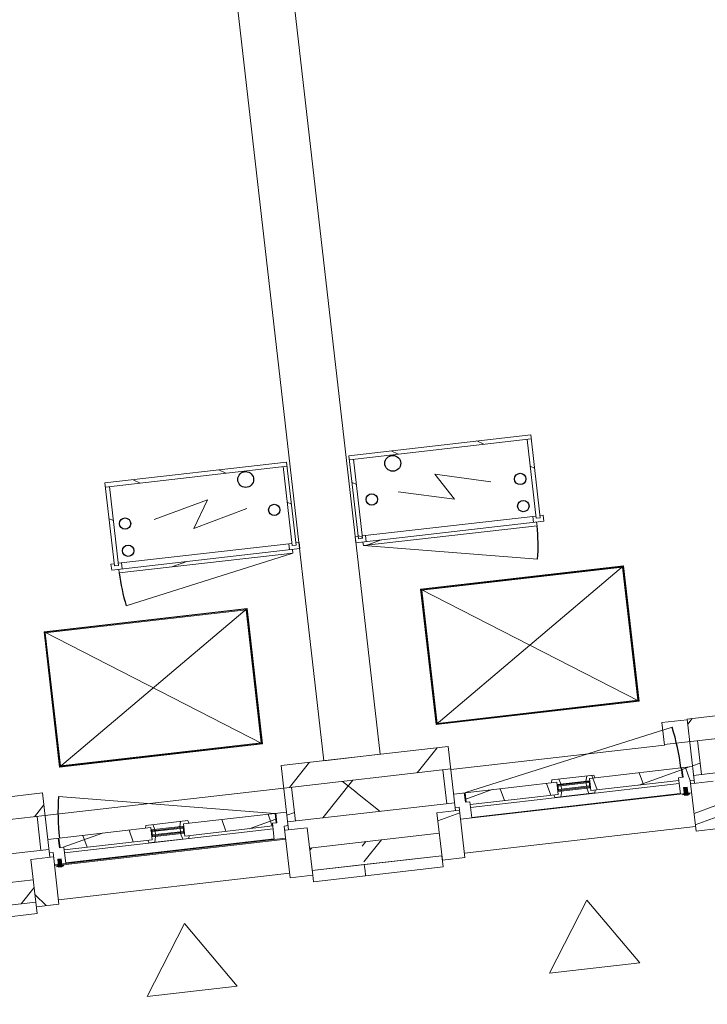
# Model space of a CAD drawing. Header units: metres. Extents: x 136266 to 136452, y 453403 to 453560.
# Tile 124 of 133: x 136316.59 to 136319.62, y 453533.08 to 453537.42. Entities that reach past the tile are written whole.
import ezdxf

# ---------------------------------------------------------------- set-up
doc = ezdxf.new("R2010")
doc.units = ezdxf.units.M
for name, color, linetype, lineweight in [('A-DETL-BEBOUWING', 253, 'Continuous', 9), ('A-DETL-GENF', 92, 'Continuous', 5), ('A-FLOR', 192, 'Continuous', 5)]:
    doc.layers.add(name, color=color, linetype=linetype, lineweight=lineweight)
pattern_1 = [(76.77799999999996, (1020.113961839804, 631.9547653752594), (-389.3964602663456, 91.48987229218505), [])]
pattern_2 = [(45.00000000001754, (-3.875007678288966e-06, -2.34788894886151e-05), (-141.4213562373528, 141.4213562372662), []), (135.0000000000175, (-3.875007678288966e-06, -2.34788894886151e-05), (-141.4213562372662, -141.4213562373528), [])]
pattern_3 = [(45.00000000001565, (-3.87834370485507e-06, -2.347670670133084e-05), (-141.4213562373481, 141.4213562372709), [])]
pattern_4 = [(45.00000000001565, (0.0001333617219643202, 6.154438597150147e-05), (-141.4213562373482, 141.4213562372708), []), (135.0000000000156, (0.0001333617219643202, 6.154438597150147e-05), (-141.4213562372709, -141.4213562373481), [])]
pattern_5 = [(44.9999999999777, (0.0001333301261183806, 6.152954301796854e-05), (-141.4213562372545, 141.4213562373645), [])]
pattern_6 = [(0, (0, 0), (0, 200), [])]

# ---------------------------------------------------------------- blocks, each defined once
blk = doc.blocks.new('859-DO-0010 29-09-2022')
at = {"layer": 'A-DETL-BEBOUWING'}
h = blk.add_hatch(dxfattribs=at)
h.set_pattern_fill('FP_1376', color=256, angle=45.00000000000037, style=0, pattern_type=2)
h.set_pattern_definition([(76.77800000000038, (27608.74668354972, 84711.67098622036), (-412.9549461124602, 97.02500956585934), []), (166.7780000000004, (27608.74668354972, 84711.67098622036), (-97.02500956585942, -412.9549461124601), [])])
h.paths.add_polyline_path([(25313.49045368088, 83289.77181758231), (25646.51514535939, 83496.07888620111), (25567.52073216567, 83623.59313122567), (25234.49604048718, 83417.28606260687)])
h.paths.add_polyline_path([(26606.27236291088, 84090.6435028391), (27225.99159372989, 84474.55635096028), (27146.21398121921, 84601.58540807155), (26527.27794971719, 84218.15774786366)])
h.paths.add_polyline_path([(28087.13779512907, 85008.03195472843), (28756.16253402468, 85422.48930928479), (28676.38492151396, 85549.51836639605), (28008.14338193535, 85135.546199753), (28063.16941164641, 85046.72216332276)])
h.paths.add_polyline_path([(29617.30873542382, 85955.96491305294), (29904.00327456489, 86133.57069255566), (29825.0088613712, 86261.08493758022), (29538.31432223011, 86083.47915807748), (29593.34035194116, 85994.65512164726)])
h = blk.add_hatch(dxfattribs=at)
h.set_pattern_fill('FP_1375', color=256, angle=45.00000000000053, style=0, pattern_type=2)
h.set_pattern_definition([(76.77800000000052, (27727.23798108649, 84520.40001612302), (-389.3964602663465, 91.4898722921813), []), (76.77800000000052, (28747.35265003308, 85152.35548860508), (-389.3964602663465, 91.4898722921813), [])])
h.paths.add_polyline_path([(25431.9820734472, 83098.50045007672), (25724.20220671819, 83279.52930647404), (25671.539264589, 83364.53880315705), (25379.31913131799, 83183.50994675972), (25405.65060238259, 83141.00519841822)])
h.paths.add_polyline_path([(26765.56854108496, 83924.6503475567), (26865.2846806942, 83986.4239786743), (26855.27895041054, 84002.57541383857), (27033.79889344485, 84113.16759230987), (27044.33148187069, 84097.34254303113), (27254.37314701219, 84227.46226479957), (27201.71020488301, 84312.47176148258), (26712.90559895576, 84009.65984423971), (26739.23707002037, 83967.15509589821)])
h.paths.add_polyline_path([(28295.73948137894, 84872.58330588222), (28784.54408730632, 85175.39522312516), (28731.88114517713, 85260.40471980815), (28243.07653924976, 84957.59280256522), (28269.40801031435, 84915.08805422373)])
h.paths.add_polyline_path([(29825.91042167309, 85820.51626420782), (30022.4948943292, 85942.29932505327), (29969.8319522, 86027.30882173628), (29773.24747954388, 85905.52576089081), (29807.75435362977, 85849.82412555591)])
h = blk.add_hatch(dxfattribs=at)
h.set_pattern_fill('FP_739', color=256, style=0, pattern_type=2)
h.set_pattern_definition(pattern_6)
h.paths.add_polyline_path([(24612.33407848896, 84683.4025092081), (25297.51062175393, 85107.86582276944), (25288.03129217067, 85123.16753217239), (24602.85474890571, 84698.70421861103)])
h = blk.add_hatch(dxfattribs=at)
h.set_pattern_fill('FP_739', color=256, style=0, pattern_type=2)
h.set_pattern_definition(pattern_6)
h.paths.add_polyline_path([(25466.52920980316, 84800.85325479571), (25481.8309192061, 84810.33258437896), (25297.51062175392, 85107.86582276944), (25282.20891235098, 85098.38649318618)])
h = blk.add_hatch(dxfattribs=at)
h.set_pattern_fill('FP_2214', color=256, scale=0.9999999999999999, angle=31.77800000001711, style=0, pattern_type=2)
h.set_pattern_definition([(45.00000000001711, (-0.0003555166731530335, -0.0002264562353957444), (-141.4213562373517, 141.4213562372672), [])])
h.paths.add_polyline_path([(24829.33485624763, 84367.29546649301), (25483.90798070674, 84772.80012088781), (25475.48190996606, 84786.40164035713), (24820.90878550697, 84380.8969859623), (24829.17890377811, 84367.54720785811)])
h = blk.add_hatch(dxfattribs=at)
h.set_pattern_fill('FP_1408', color=256, style=0, pattern_type=2)
h.set_pattern_definition(pattern_6)
h.paths.add_polyline_path([(24796.65437594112, 84385.86927081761), (24811.95608534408, 84395.34860040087), (24627.63578789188, 84692.88183879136), (24612.33407848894, 84683.4025092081), (24725.44252001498, 84500.82076774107)])
h = blk.add_hatch(dxfattribs=at)
h.set_pattern_fill('FP_841', color=256, angle=44.99999999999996, style=0, pattern_type=2)
h.set_pattern_definition(pattern_1)
h.paths.add_polyline_path([(26497.52462590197, 84199.72571808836), (27165.69926981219, 84613.65644325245), (27113.03632770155, 84698.6659399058), (26444.86168377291, 84284.73521477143)])
h = blk.add_hatch(dxfattribs=at)
h.set_pattern_fill('FP_1394', color=256, style=0, pattern_type=2)
h.set_pattern_definition(pattern_6)
h.paths.add_polyline_path([(23691.11317369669, 84116.27758383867), (24376.28971696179, 84540.74089739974), (24366.81038737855, 84556.04260680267), (23681.63384411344, 84131.57929324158)])
h = blk.add_hatch(dxfattribs=at)
h.set_pattern_fill('FP_739', color=256, style=0, pattern_type=2)
h.set_pattern_definition(pattern_6)
h.paths.add_polyline_path([(24545.30830501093, 84233.72832942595), (24560.61001441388, 84243.20765900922), (24376.28971696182, 84540.74089739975), (24360.98800755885, 84531.2615678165), (24379.84592526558, 84500.82076774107)])
h = blk.add_hatch(dxfattribs=at)
h.set_pattern_fill('FP_2206', color=256, angle=-148.222, style=0, pattern_type=2)
h.set_pattern_definition([(45.00000000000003, (-9.401199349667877e-05, 0.0004769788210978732), (-141.4213562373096, 141.4213562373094), [])])
h.paths.add_polyline_path([(24542.35967563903, 84211.90390308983), (24581.46404411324, 84236.12885646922), (24567.24504973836, 84259.08142057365), (24555.34372020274, 84251.70860867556), (24560.61001441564, 84243.20765900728), (24545.3083050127, 84233.72832942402), (24540.04201079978, 84242.22927909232), (24528.14068126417, 84234.85646719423)])
h = blk.add_hatch(dxfattribs=at)
h.set_pattern_fill('FP_2207', color=256, angle=-148.222, style=0, pattern_type=2)
h.set_pattern_definition([(45.00000000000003, (-0.0002857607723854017, -0.0001980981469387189), (-141.4213562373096, 141.4213562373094), [])])
h.paths.add_polyline_path([(23908.11395145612, 83800.17054112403), (24562.68707591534, 84205.67519551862), (24554.26100517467, 84219.27671498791), (23899.68788071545, 83813.7720605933)])
h = blk.add_hatch(dxfattribs=at)
h.set_pattern_fill('FP_1385', color=256, angle=-148.2220000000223, style=0, pattern_type=2)
h.set_pattern_definition(pattern_5)
h.paths.add_polyline_path([(26576.51903907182, 84072.21147309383), (26606.27236291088, 84090.64350283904), (26527.27794971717, 84218.15774786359), (26497.52462587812, 84199.7257181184)])
h = blk.add_hatch(dxfattribs=at)
h.set_pattern_fill('FP_1811', color=256, style=0, pattern_type=2)
h.set_pattern_definition(pattern_6)
h.paths.add_polyline_path([(23875.43347114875, 83818.74434544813), (23890.7351805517, 83828.22367503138), (23706.41488309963, 84125.75691342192), (23691.11317369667, 84116.27758383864)])
h = blk.add_hatch(dxfattribs=at)
h.set_pattern_fill('FP_1383', color=256, angle=-148.2219999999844, style=0, pattern_type=2)
h.set_pattern_definition([(45.00000000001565, (0.0001333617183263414, 6.154438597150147e-05), (-141.4213562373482, 141.4213562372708), []), (135.0000000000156, (0.0001333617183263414, 6.154438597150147e-05), (-141.4213562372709, -141.4213562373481), [])])
h.paths.add_polyline_path([(26559.05988286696, 83973.17017938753), (26601.56463120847, 83999.50165045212), (26573.12664245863, 84045.40677866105), (26587.57825689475, 84054.35947882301), (26555.98049161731, 84105.36517683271), (26516.02602817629, 84080.61359403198), (26538.14446387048, 84044.90960542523), (26521.14256453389, 84034.3770169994)])
h = blk.add_hatch(dxfattribs=at)
h.set_pattern_fill('FP_1378', color=256, angle=-58.22199999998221, style=0, pattern_type=2)
h.set_pattern_definition([(45.00000000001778, (0.0001333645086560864, 6.154329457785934e-05), (-282.8427124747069, 282.8427124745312), []), (45.00000000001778, (1200.000006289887, 0.0003422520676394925), (-282.8427124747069, 282.8427124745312), [])])
h.paths.add_polyline_path([(26691.09163282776, 83854.98550609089), (26776.10112951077, 83907.64844822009), (26665.50895103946, 84086.16839125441), (26580.49945435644, 84033.50544912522)])
h = blk.add_hatch(dxfattribs=at)
h.set_pattern_fill('FP_1384', color=256, angle=-148.2219999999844, style=0, pattern_type=2)
h.set_pattern_definition(pattern_4)
h.paths.add_polyline_path([(25741.12427327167, 83537.04366270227), (26072.66131033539, 83742.42913700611), (26044.22332158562, 83788.33426521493), (25698.23467008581, 83573.99609074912), (25720.35310578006, 83538.29210214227), (25734.80472021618, 83547.24480230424)])
h.paths.add_polyline_path([(26195.92508052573, 83818.79040309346), (26527.46211758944, 84024.1758773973), (26521.14256453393, 84034.37701699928), (26535.59417897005, 84043.32971716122), (26513.47574327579, 84079.03370576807), (26167.48709177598, 83864.69553130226)])
for points in [[(26577.73782840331, 83975.3303564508), (26591.31275641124, 83983.73995391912), (26572.88072666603, 84013.49327775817), (26559.30579865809, 84005.08368028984)], [(26570.19397964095, 83974.18599876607), (26595.69682864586, 83989.98488140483), (26593.06368153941, 83994.23535623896), (26567.56083253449, 83978.43647360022)], [(26056.25293606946, 83774.61244407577), (26174.41613645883, 83847.81393363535), (26172.30961877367, 83851.21431350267), (26054.14641838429, 83778.01282394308)], [(26066.258895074, 83758.460639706), (26184.42209546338, 83831.66212926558), (26182.31557777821, 83835.0625091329), (26064.15237738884, 83761.8610195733)], [(24639.50539413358, 82907.5317449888), (24521.3421937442, 82834.33025542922), (24523.44871142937, 82830.92987556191), (24641.61191181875, 82904.13136512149)], [(24649.51135313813, 82891.37994061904), (24531.34815274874, 82818.17845105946), (24533.45467043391, 82814.77807119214), (24651.61787082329, 82887.97956075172)], [(24200.29212846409, 82543.68695118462), (24218.72415820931, 82513.93362734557), (24232.29908621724, 82522.3432248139), (24213.86705647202, 82552.09654865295)], [(24208.54716234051, 82517.03974449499), (24211.18030944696, 82512.78926966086), (24236.68315845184, 82528.5881522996), (24234.05001134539, 82532.83862713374)]]:
    blk.add_hatch(color=256, dxfattribs=at).paths.add_polyline_path(points)
h = blk.add_hatch(dxfattribs=at)
h.set_pattern_fill('FP_1384', color=256, angle=-148.2219999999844, style=0, pattern_type=2)
h.set_pattern_definition(pattern_4)
h.paths.add_polyline_path([(26065.56244613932, 83723.91535753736), (26087.7379213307, 83737.65294936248), (26080.26674229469, 83762.43307173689), (26065.81512785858, 83753.48037157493), (26072.66131033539, 83742.42913700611), (26056.50950596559, 83732.42317800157)])
h.paths.add_polyline_path([(26024.26328234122, 83775.96912446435), (26044.22332158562, 83788.33426521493), (26049.48961579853, 83779.83331554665), (26063.94123023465, 83788.7860157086), (26047.34417324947, 83804.38368655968), (26020.67711640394, 83787.86358320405)])
h.paths.add_polyline_path([(26193.48757564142, 83803.16431153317), (26215.66305083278, 83816.90190335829), (26212.07688489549, 83828.79636209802), (26195.92508052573, 83818.79040309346), (26189.07889804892, 83829.84163766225), (26174.62728361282, 83820.88893750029)])
h.paths.add_polyline_path([(26158.30177155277, 83847.241881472), (26172.75338598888, 83856.19458163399), (26167.48709177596, 83864.69553130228), (26187.44713102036, 83877.06067205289), (26178.39419084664, 83885.56849251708), (26151.72713400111, 83869.04838916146)])
h = blk.add_hatch(color=256, dxfattribs=at)
h.paths.add_polyline_path([(26054.14641838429, 83778.01282394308), (26066.04774791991, 83785.38563584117), (26063.94123023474, 83788.78601570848), (26052.03990069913, 83781.4132038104)])
h.paths.add_polyline_path([(26068.36541275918, 83755.06025983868), (26080.26674229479, 83762.43307173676), (26078.16022460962, 83765.83345160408), (26066.258895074, 83758.460639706)])
h.paths.add_polyline_path([(26158.30177155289, 83847.24188147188), (26160.40828923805, 83843.84150160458), (26172.30961877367, 83851.21431350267), (26170.2031010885, 83854.61469336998)])
h.paths.add_polyline_path([(26174.62728361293, 83820.88893750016), (26186.52861314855, 83828.26174939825), (26184.42209546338, 83831.66212926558), (26172.52076592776, 83824.2893173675)])
h = blk.add_hatch(dxfattribs=at)
h.set_pattern_fill('FP_841', color=256, angle=44.99999999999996, style=0, pattern_type=2)
h.set_pattern_definition(pattern_1)
h.paths.add_polyline_path([(25234.496040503, 83417.28606257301), (25597.27405602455, 83642.02516093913), (25544.61111389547, 83727.03465762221), (25181.83309837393, 83502.29555925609)])
h = blk.add_hatch(dxfattribs=at)
h.set_pattern_fill('FP_1385', color=256, angle=-148.2220000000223, style=0, pattern_type=2)
h.set_pattern_definition(pattern_5)
h.paths.add_polyline_path([(25646.51514535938, 83496.07888620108), (25676.26846919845, 83514.51091594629), (25597.27405600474, 83642.02516097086), (25567.52073216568, 83623.59313122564), (25581.21648341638, 83601.4851958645)])
h = blk.add_hatch(dxfattribs=at)
h.set_pattern_fill('FP_841', color=256, angle=44.99999999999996, style=0, pattern_type=2)
h.set_pattern_definition(pattern_1)
h.paths.add_polyline_path([(24967.35354831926, 83251.79267480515), (25234.49604046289, 83417.28606263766), (25181.83309833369, 83502.29555932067), (24914.69060619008, 83336.80217148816)])
h = blk.add_hatch(dxfattribs=at)
h.set_pattern_fill('FP_1377', color=256, angle=-58.22199999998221, style=0, pattern_type=2)
h.set_pattern_definition([(45.00000000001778, (0.0001333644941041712, 6.154329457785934e-05), (-282.8427124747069, 282.8427124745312), []), (45.00000000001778, (1200.000006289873, 0.0003422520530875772), (-282.8427124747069, 282.8427124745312), [])])
h.paths.add_polyline_path([(25734.734795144, 83262.52740713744), (25819.744291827, 83315.19034926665), (25709.15211335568, 83493.71029230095), (25624.14261667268, 83441.04735017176)])
h = blk.add_hatch(dxfattribs=at)
h.set_pattern_fill('FP_1236', color=256, angle=45.00000000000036, style=0, pattern_type=2)
h.set_pattern_definition([(76.77800000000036, (23018.23420882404, 81867.8720671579), (-412.9549461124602, 97.02500956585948), []), (166.7780000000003, (23018.23420882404, 81867.8720671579), (-97.02500956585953, -412.9549461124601), [])])
h.paths.add_polyline_path([(20722.97763277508, 80445.97294263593), (21105.30769528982, 80682.82443267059), (21025.53008277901, 80809.85348978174), (20643.98321958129, 80573.48718766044), (20718.12218628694, 80453.8106942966)])
h.paths.add_polyline_path([(21966.45389668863, 81216.3000364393), (22635.47863558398, 81630.7573909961), (22555.70102307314, 81757.78644810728), (21887.45948349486, 81343.8142814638), (21946.06622578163, 81249.21019246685)])
h.paths.add_polyline_path([(23496.62483698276, 82164.2329947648), (24116.34406780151, 82548.14584288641), (24037.34965460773, 82675.66008791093), (23417.63042378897, 82291.74723978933), (23472.65645350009, 82202.92320335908)])
h.paths.add_polyline_path([(25076.1012853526, 83142.71045952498), (25313.49045365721, 83289.7718176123), (25234.49604046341, 83417.2860626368), (24997.10687215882, 83270.22470454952), (25070.45957682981, 83151.81740992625)])
h = blk.add_hatch(dxfattribs=at)
h.set_pattern_fill('FP_1241', color=256, angle=31.77800000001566, style=0, pattern_type=2)
h.set_pattern_definition(pattern_3)
h.paths.add_polyline_path([(25046.34796151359, 83124.27842977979), (25076.10128535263, 83142.71045952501), (24997.10687215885, 83270.22470454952), (24967.3535483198, 83251.79267480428), (25029.28770619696, 83151.81740992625)])
h = blk.add_hatch(dxfattribs=at)
h.set_pattern_fill('FP_1235', color=256, angle=45.00000000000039, style=0, pattern_type=2)
h.set_pattern_definition([(76.77800000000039, (23136.725506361, 81676.60109706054), (-389.3964602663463, 91.48987229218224), []), (76.77800000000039, (24156.83946820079, 82308.5558624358), (-389.3964602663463, 91.48987229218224), [])])
h.paths.add_polyline_path([(20841.46925256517, 80254.70157510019), (21133.68924859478, 80435.73034647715), (21081.02630646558, 80520.73984316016), (20788.80631043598, 80339.7110717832), (20815.13778150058, 80297.2063234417)])
h.paths.add_polyline_path([(22175.05558296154, 81080.85138755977), (22663.86018888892, 81383.6633048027), (22611.19724675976, 81468.67280148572), (22122.39264083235, 81165.86088424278), (22148.72411189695, 81123.35613590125)])
h.paths.add_polyline_path([(23705.22652325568, 82028.78434588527), (23915.79504653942, 82159.23045353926), (23905.78931625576, 82175.38188870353), (24084.30925929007, 82285.97406717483), (24094.8418477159, 82270.14901789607), (24194.03112918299, 82331.59626312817), (24141.36818705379, 82416.60575981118), (23652.56358112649, 82113.79384256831), (23678.89505219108, 82071.2890942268)])
h.paths.add_polyline_path([(25235.39746354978, 82976.71730421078), (25431.98207344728, 83098.50045007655), (25379.31913131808, 83183.50994675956), (25182.73452142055, 83061.72680089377), (25209.06599248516, 83019.22205255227)])
h = blk.add_hatch(dxfattribs=at)
h.set_pattern_fill('FP_1240', color=256, angle=31.77800000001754, style=0, pattern_type=2)
h.set_pattern_definition(pattern_2)
h.paths.add_polyline_path([(24208.32004863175, 82593.36109418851), (24539.85708569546, 82798.74656849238), (24511.41909694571, 82844.65169670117), (24165.43044544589, 82630.31352223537), (24187.54888114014, 82594.6095336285), (24202.00049557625, 82603.56223379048)])
h.paths.add_polyline_path([(24663.12085588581, 82875.10783457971), (24994.65789294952, 83080.49330888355), (24988.33833989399, 83090.69444848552), (25002.78995433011, 83099.64714864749), (24980.67151863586, 83135.35113725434), (24634.68286713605, 82921.01296278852)])
h = blk.add_hatch(dxfattribs=at)
h.set_pattern_fill('FP_960', color=256, angle=-58.22199999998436, style=0, pattern_type=2)
h.set_pattern_definition([(341.4100000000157, (-94996.75375955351, 198936.4190164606), (127.5175550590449, 379.1296257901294), []), (341.4100000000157, (-94463.00346581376, 197861.6586339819), (127.5175550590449, 379.1296257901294), [])])
h.paths.add_polyline_path([(25050.32837682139, 83085.57240577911), (25160.9205552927, 82907.05246274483), (25245.93005197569, 82959.715404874), (25135.33787350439, 83138.2353479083)])
h = blk.add_hatch(dxfattribs=at)
h.set_pattern_fill('FP_1240', color=256, angle=31.77800000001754, style=0, pattern_type=2)
h.set_pattern_definition(pattern_2)
h.paths.add_polyline_path([(24532.75822149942, 82780.2327890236), (24554.93369669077, 82793.97038084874), (24547.46251765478, 82818.75050322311), (24533.01090321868, 82809.79780306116), (24539.85708569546, 82798.74656849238), (24523.70528132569, 82788.74060948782)])
h.paths.add_polyline_path([(24491.4590577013, 82832.28655595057), (24511.4190969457, 82844.65169670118), (24516.68539115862, 82836.1507470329), (24531.13700559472, 82845.10344719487), (24514.53994860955, 82860.7011180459), (24487.87289176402, 82844.1810146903)])
h.paths.add_polyline_path([(24660.6833510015, 82859.48174301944), (24682.85882619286, 82873.21933484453), (24679.27266025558, 82885.11379358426), (24663.12085588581, 82875.10783457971), (24656.27467340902, 82886.1590691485), (24641.82305897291, 82877.20636898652)])
h.paths.add_polyline_path([(24625.49754691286, 82903.55931295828), (24639.94916134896, 82912.51201312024), (24634.68286713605, 82921.01296278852), (24654.64290638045, 82933.37810353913), (24645.58996620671, 82941.88592400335), (24618.92290936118, 82925.36582064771)])
h = blk.add_hatch(color=256, dxfattribs=at)
h.paths.add_polyline_path([(24637.39887644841, 82910.9321248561), (24625.49754691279, 82903.55931295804), (24627.60406459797, 82900.15893309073), (24639.50539413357, 82907.5317449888)])
h.paths.add_polyline_path([(24651.61787082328, 82887.97956075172), (24639.71654128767, 82880.60674885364), (24641.82305897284, 82877.20636898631), (24653.72438850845, 82884.5791808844)])
h.paths.add_polyline_path([(24531.13700559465, 82845.10344719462), (24519.23567605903, 82837.73063529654), (24521.3421937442, 82834.33025542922), (24533.24352327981, 82841.70306732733)])
h.paths.add_polyline_path([(24545.35599996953, 82822.15088309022), (24533.45467043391, 82814.77807119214), (24535.56118811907, 82811.37769132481), (24547.46251765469, 82818.7505032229)])
h = blk.add_hatch(dxfattribs=at)
h.set_pattern_fill('FP_841', color=256, angle=44.99999999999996, style=0, pattern_type=2)
h.set_pattern_definition(pattern_1)
h.paths.add_polyline_path([(23398.92833451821, 82280.16139252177), (24067.10297844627, 82694.092117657), (24014.44003631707, 82779.10161434), (23346.26539238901, 82365.17088920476), (23387.62256477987, 82298.41137545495)])
h = blk.add_hatch(dxfattribs=at)
h.set_pattern_fill('FP_1241', color=256, angle=31.77800000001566, style=0, pattern_type=2)
h.set_pattern_definition(pattern_3)
h.paths.add_polyline_path([(24116.34406780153, 82548.14584288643), (24146.09739164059, 82566.57787263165), (24067.10297844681, 82694.09211765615), (24037.34965460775, 82675.66008791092), (24108.40073427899, 82560.96811899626)])
h = blk.add_hatch(dxfattribs=at)
h.set_pattern_fill('FP_961', color=256, angle=-58.22199999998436, style=0, pattern_type=2)
h.set_pattern_definition([(341.4100000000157, (-115271.5187184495, 186376.3073186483), (127.5175550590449, 379.1296257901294), []), (341.4100000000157, (-114737.7684247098, 185301.5469361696), (127.5175550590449, 379.1296257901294), [])])
h.paths.add_polyline_path([(24093.97153913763, 82493.11430682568), (24204.56371760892, 82314.59436379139), (24289.57321429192, 82367.25730592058), (24178.98103582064, 82545.77724895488), (24128.76156817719, 82514.66654931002)])
for centre, radius in [((25329.23116562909, 84927.53887776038), 25.00000000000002), ((25392.42669618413, 84825.52748174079), 25.00000000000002), ((24791.90053555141, 84750.53027915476), 35.00000000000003), ((24776.06792884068, 84567.21203520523), 25.00000000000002), ((24236.22046649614, 84409.8560049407), 35.00000000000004), ((24407.40875248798, 84342.3962336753), 25.00000000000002), ((23838.44663306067, 84007.57224012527), 25.00000000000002), ((23901.64216361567, 83905.56084410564), 25.00000000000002)]:
    blk.add_circle(centre, radius)
for centre, radius, start, end in [((24829.3348562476, 84367.29546649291), 770, 20.7780000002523, 31.77800000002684), ((25699.93486001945, 83575.04934959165), 954.9999999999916, 31.77800000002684, 42.77800000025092), ((24562.68707591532, 84205.6751955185), 770.0000000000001, 211.7780000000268, 222.7780000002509), ((24978.97132870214, 83134.29787841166), 954.9999999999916, 200.7780000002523, 211.7780000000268)]:
    blk.add_arc(centre, radius, start, end)
for p, q in [((25288.09496472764, 83568.12424417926), (20377.256909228, 91495.28999890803)), ((20164.73316752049, 91363.63264358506), (25075.57122302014, 83436.46688885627)), ((25288.03129217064, 85123.1675321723), (24602.85474890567, 84698.70421861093)), ((24612.33407848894, 84683.402509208), (25297.51062175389, 85107.86582276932)), ((25282.20891235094, 85098.3864931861), (25466.52920980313, 84800.8532547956)), ((25481.83091920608, 84810.33258437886), (25288.03129217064, 85123.1675321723)), ((25488.46595452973, 84826.20634594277), (25476.56462499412, 84818.8335340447)), ((25502.68494890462, 84803.25378183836), (25488.46595452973, 84826.20634594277)), ((24793.70574656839, 84364.04484448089), (25502.68494890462, 84803.25378183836)), ((25461.26291559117, 84809.35420446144), (24806.68979113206, 84403.84955006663)), ((25449.36158605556, 84801.98139256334), (25463.58058043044, 84779.02882845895)), ((25466.52920980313, 84800.8532547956), (25481.83091920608, 84810.33258437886)), ((25483.90798070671, 84772.80012088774), (25475.48190996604, 84786.40164035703)), ((24829.33485624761, 84367.29546649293), (25483.90798070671, 84772.80012088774)), ((25139.54122336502, 84301.18693691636), (25904.62669351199, 84775.15341607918)), ((25903.97976242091, 84772.39996730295), (25142.29467214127, 84300.5400058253)), ((25903.0093657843, 84768.26979413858), (25146.42484530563, 84299.56960918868)), ((25904.62669351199, 84775.15341607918), (25455.51887614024, 83791.12995681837)), ((26213.72072434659, 84266.7137637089), (25903.0093657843, 84768.26979413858)), ((26217.85089751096, 84265.74336707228), (25903.97976242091, 84772.39996730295)), ((25904.62669351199, 84775.15341607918), (26220.6043462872, 84265.0964359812)), ((24602.85474890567, 84698.70421861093), (24796.65437594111, 84385.86927081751)), ((24811.95608534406, 84395.34860040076), (24627.63578789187, 84692.88183879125)), ((27113.03632770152, 84698.66593990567), (26444.86168377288, 84284.73521477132)), ((24829.3348562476, 84367.29546649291), (25549.25556449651, 84640.45141798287)), ((27146.99718053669, 84602.07059593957), (26401.8591259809, 84140.46143728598)), ((24366.81038737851, 84556.04260680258), (23681.6338441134, 84131.57929324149)), ((23691.11317369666, 84116.27758383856), (24376.28971696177, 84540.74089739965)), ((24360.98800755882, 84531.26156781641), (24545.3083050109, 84233.72832942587)), ((24560.61001441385, 84243.20765900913), (24366.81038737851, 84556.04260680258)), ((26576.51903907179, 84072.21147309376), (27225.99159372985, 84474.55635096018)), ((24791.38808172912, 84394.37022048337), (24779.48675219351, 84386.99740858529)), ((24811.95608534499, 84395.34860039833), (24796.65437594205, 84385.86927081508)), ((24832.81011504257, 84388.2697978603), (24818.59112066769, 84411.22236196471)), ((24779.48675219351, 84386.99740858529), (24793.70574656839, 84364.04484448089)), ((24820.90878550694, 84380.89698596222), (24829.33485624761, 84367.29546649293)), ((25455.51887614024, 83791.12995681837), (25139.54122336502, 84301.18693691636)), ((26220.6043462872, 84265.09643598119), (25139.54122336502, 84301.18693691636)), ((24567.24504973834, 84259.08142057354), (24555.34372020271, 84251.70860867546)), ((24581.46404411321, 84236.12885646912), (24567.24504973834, 84259.08142057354)), ((25142.29467214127, 84300.5400058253), (25456.16580723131, 83793.88340559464)), ((25146.42484530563, 84299.56960918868), (25457.13620386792, 83798.01357875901)), ((25455.51887614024, 83791.12995681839), (26220.6043462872, 84265.0964359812)), ((25456.16580723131, 83793.88340559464), (26217.85089751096, 84265.74336707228)), ((25457.13620386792, 83798.01357875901), (26213.72072434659, 84266.7137637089)), ((26444.86168377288, 84284.73521477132), (26594.95106879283, 84042.45814928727)), ((23872.48484177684, 83796.91991911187), (24581.46404411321, 84236.12885646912)), ((24540.04201079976, 84242.22927909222), (23885.46888634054, 83836.72462469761)), ((24528.14068126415, 84234.85646719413), (24542.35967563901, 84211.90390308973)), ((24560.61001441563, 84243.20765900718), (24545.30830501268, 84233.72832942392)), ((24562.68707591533, 84205.67519551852), (24554.26100517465, 84219.2767149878)), ((25699.93486001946, 83575.04934959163), (26400.8959757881, 84223.64669323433)), ((26606.27236291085, 84090.64350283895), (26527.27794971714, 84218.15774786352)), ((23908.1139514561, 83800.17054112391), (24562.68707591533, 84205.67519551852)), ((24562.68707591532, 84205.67519551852), (23997.51423911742, 83682.72236347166)), ((23681.6338441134, 84131.57929324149), (23875.43347114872, 83818.74434544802)), ((23890.73518055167, 83828.22367503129), (23706.4148830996, 84125.75691342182)), ((26555.98049161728, 84105.3651768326), (26167.48709177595, 83864.69553130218)), ((26665.50895103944, 84086.16839125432), (26580.49945435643, 84033.50544912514)), ((26535.59417897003, 84043.32971716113), (26513.47574327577, 84079.03370576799)), ((26516.02602817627, 84080.61359403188), (26538.14446387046, 84044.90960542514)), ((26538.14446387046, 84044.90960542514), (26521.14256453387, 84034.37701699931)), ((26573.12664245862, 84045.40677866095), (26587.57825689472, 84054.35947882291)), ((26573.12664245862, 84045.40677866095), (26691.09163282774, 83854.98550609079)), ((25730.21729020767, 83459.70649362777), (26601.56463120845, 83999.50165045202)), ((26534.50052362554, 84012.81435199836), (25748.16267930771, 83525.68213730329)), ((26195.92508052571, 83818.79040309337), (26527.46211758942, 84024.17587739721)), ((26521.14256453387, 84034.37701699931), (26559.05988286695, 83973.17017938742)), ((26559.29250292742, 84005.07544365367), (26577.72453267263, 83975.32211981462)), ((26572.88072666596, 84013.4932777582), (26559.30579865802, 84005.08368028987)), ((26559.30579865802, 84005.08368028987), (26577.73782840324, 83975.33035645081)), ((26591.31275641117, 83983.73995391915), (26572.88072666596, 84013.4932777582)), ((26591.32605214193, 83983.7481905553), (26572.89402239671, 84013.50151439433)), ((25771.45087328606, 83488.08990320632), (26557.78871760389, 83975.22211790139)), ((26567.56083253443, 83978.43647360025), (26570.19397964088, 83974.1859987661)), ((26570.19397964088, 83974.1859987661), (26595.69682864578, 83989.98488140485)), ((26577.73782840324, 83975.33035645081), (26591.31275641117, 83983.73995391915)), ((26595.69682864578, 83989.98488140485), (26593.06368153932, 83994.235356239)), ((23718.65120196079, 83424.51958630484), (24483.73667210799, 83898.48606546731)), ((24483.08974101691, 83895.73261669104), (23721.40465073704, 83423.87265521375)), ((24482.11934438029, 83891.60244352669), (23725.53482390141, 83422.90225857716)), ((24034.62885473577, 82914.46260620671), (24483.73667210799, 83898.4860654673)), ((24792.83070294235, 83390.04641309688), (24482.11934438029, 83891.60244352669)), ((24796.96087610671, 83389.07601646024), (24483.08974101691, 83895.73261669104)), ((24799.71432488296, 83388.42908536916), (24483.73667210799, 83898.4860654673)), ((26680.52921667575, 83871.96892730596), (25809.2117034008, 83332.19224860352)), ((26178.39419084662, 83885.56849251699), (26020.67711640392, 83787.86358320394)), ((26151.72713400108, 83869.04838916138), (26158.30177155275, 83847.24188147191)), ((26187.44713102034, 83877.0606720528), (26178.39419084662, 83885.56849251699)), ((26691.09163282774, 83854.98550609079), (26776.10112951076, 83907.64844822)), ((23870.1671769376, 83827.24529511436), (23858.26584740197, 83819.87248321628)), ((23890.73518055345, 83828.22367502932), (23875.4334711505, 83818.74434544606)), ((23911.58921025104, 83821.14487249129), (23897.37021587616, 83844.09743659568)), ((26049.48961579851, 83779.83331554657), (26172.75338598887, 83856.19458163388)), ((26172.30961877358, 83851.21431350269), (26054.14641838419, 83778.01282394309)), ((26056.25293606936, 83774.61244407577), (26174.41613645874, 83847.81393363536)), ((26182.31557777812, 83835.06250913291), (26064.15237738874, 83761.86101957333)), ((26189.07889804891, 83829.84163766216), (26065.81512785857, 83753.48037157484)), ((26066.2588950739, 83758.46063970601), (26184.42209546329, 83831.66212926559)), ((26158.30177155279, 83847.24188147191), (26160.40828923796, 83843.84150160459)), ((26162.51480692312, 83840.44112173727), (26170.41424824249, 83827.68969723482)), ((26167.48709177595, 83864.69553130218), (26195.92508052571, 83818.79040309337)), ((26186.52861314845, 83828.26174939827), (26170.2031010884, 83854.61469337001)), ((26189.07889804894, 83829.84163766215), (26170.2031010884, 83854.61469337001)), ((26172.52076592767, 83824.28931736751), (26174.62728361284, 83820.88893750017)), ((26172.75338598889, 83856.19458163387), (26186.52861314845, 83828.26174939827)), ((26215.66305083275, 83816.9019033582), (26212.07688489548, 83828.79636209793)), ((23858.26584740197, 83819.87248321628), (23872.48484177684, 83796.91991911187)), ((23899.68788071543, 83813.77206059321), (23908.1139514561, 83800.17054112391)), ((26044.2233215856, 83788.33426521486), (25655.72992174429, 83547.66461968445)), ((26020.67711640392, 83787.86358320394), (26024.2632823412, 83775.96912446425)), ((26072.66131033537, 83742.42913700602), (26044.2233215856, 83788.33426521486)), ((26063.94123023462, 83788.78601570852), (26047.34417324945, 83804.38368655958)), ((26068.36541275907, 83755.06025983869), (26052.03990069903, 83781.41320381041)), ((26052.03990069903, 83781.41320381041), (26065.81512785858, 83753.48037157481)), ((26066.04774791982, 83785.38563584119), (26063.94123023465, 83788.78601570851)), ((26065.56244613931, 83723.91535753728), (26215.66305083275, 83816.9019033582)), ((26076.05370692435, 83769.23383147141), (26068.15426560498, 83781.98525597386)), ((26174.6272836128, 83820.8889375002), (26193.48757564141, 83803.16431153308)), ((25741.12427327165, 83537.04366270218), (26072.66131033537, 83742.42913700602)), ((26068.36541275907, 83755.06025983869), (26049.48961579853, 83779.83331554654)), ((26080.2667422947, 83762.43307173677), (26078.16022460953, 83765.83345160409)), ((26087.73792133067, 83737.6529493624), (26080.26674229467, 83762.4330717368)), ((25544.61111389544, 83727.0346576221), (24914.69060619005, 83336.80217148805)), ((25544.61111389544, 83727.0346576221), (25694.7004989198, 83484.75759213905)), ((26056.50950596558, 83732.42317800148), (26065.56244613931, 83723.91535753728)), ((24967.35354831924, 83251.79267480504), (25597.27405600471, 83642.02516097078)), ((25646.51514535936, 83496.07888620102), (25567.52073216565, 83623.59313122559)), ((25075.57122302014, 83436.46688885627), (25288.09496472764, 83568.12424417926)), ((25717.80282087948, 83536.71221387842), (25695.6843851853, 83572.41620248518)), ((25698.23467008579, 83573.99609074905), (25720.35310578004, 83538.2921021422)), ((25734.80472021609, 83547.24480230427), (25717.80282087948, 83536.71221387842)), ((25772.72203854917, 83486.0379646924), (25734.80472021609, 83547.24480230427)), ((25046.34796151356, 83124.27842977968), (25676.26846919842, 83514.51091594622)), ((25709.15211335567, 83493.71029230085), (25624.14261667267, 83441.04735017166)), ((25687.32768702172, 83496.65892167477), (25701.77930145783, 83505.61162183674)), ((25819.74429182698, 83315.19034926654), (25701.77930145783, 83505.61162183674)), ((25624.14261667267, 83441.04735017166), (25734.73479514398, 83262.52740713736)), ((24034.62885473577, 82914.46260620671), (23718.65120196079, 83424.51958630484)), ((23718.65120196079, 83424.51958630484), (24799.71432488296, 83388.42908536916)), ((23721.40465073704, 83423.87265521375), (24035.27578582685, 82917.21605498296)), ((23725.53482390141, 83422.90225857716), (24036.24618246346, 82921.34622814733)), ((24036.24618246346, 82921.34622814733), (24792.83070294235, 83390.04641309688)), ((24799.71432488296, 83388.42908536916), (24034.62885473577, 82914.46260620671)), ((24035.27578582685, 82917.21605498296), (24796.96087610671, 83389.07601646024)), ((25671.53926458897, 83364.53880315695), (25182.73452142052, 83061.72680089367)), ((25064.77999125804, 83094.52510594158), (24914.69060619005, 83336.80217148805)), ((25734.73479514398, 83262.52740713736), (25819.74429182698, 83315.19034926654)), ((24997.10687215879, 83270.22470454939), (25076.10128535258, 83142.71045952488)), ((25235.39746354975, 82976.71730421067), (25724.20220671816, 83279.52930647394)), ((25724.18715059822, 83279.45869281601), (25432.00951049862, 83098.45616071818)), ((25724.18715059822, 83279.45869281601), (25750.49141335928, 83236.99786462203)), ((25458.31986409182, 83055.98550059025), (25750.49750419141, 83236.98803268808)), ((24978.97132870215, 83134.29787841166), (24086.08265808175, 82795.51354896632)), ((25023.17626697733, 83161.68260831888), (24634.68286713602, 82921.01296278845)), ((25002.78995433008, 83099.6471486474), (24980.67151863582, 83135.35113725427)), ((24983.22180353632, 83136.93102551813), (25005.34023923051, 83101.2270369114)), ((25135.33787350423, 83138.23534790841), (25050.32837682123, 83085.57240577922)), ((25245.93005197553, 82959.71540487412), (25135.33787350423, 83138.23534790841)), ((25005.34023923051, 83101.2270369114), (24988.33833989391, 83090.69444848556)), ((24988.33833989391, 83090.69444848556), (25026.255658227, 83029.4876108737)), ((24994.65789294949, 83080.49330888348), (24988.33833989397, 83090.69444848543)), ((25040.32241781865, 83101.72421014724), (25054.77403225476, 83110.6769103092)), ((25040.32241781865, 83101.72421014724), (25160.92055529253, 82907.05246274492)), ((25432.00928175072, 83098.45652992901), (25235.42467185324, 82976.67338406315)), ((25446.77897677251, 83074.61501467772), (25432.00951049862, 83098.45616071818)), ((24197.41306556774, 82516.02392511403), (25068.7604065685, 83055.81908193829)), ((24200.07604039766, 82511.79192840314), (25071.39355367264, 83051.56860710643)), ((25001.69629898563, 83069.13178348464), (24215.35845466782, 82581.99956878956)), ((24663.12085588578, 82875.10783457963), (24994.65789294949, 83080.49330888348)), ((25261.69266951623, 82934.17648465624), (25458.31963534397, 83055.98586980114)), ((25449.88942787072, 83069.59406689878), (25446.77920549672, 83074.61464546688)), ((25452.73302087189, 83065.00388640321), (25449.88964912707, 83069.5937097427)), ((25449.88966239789, 83069.59368828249), (25452.73300512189, 83065.00391178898)), ((25455.12946391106, 83061.13550365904), (25452.73323386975, 83065.00354257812)), ((25456.9268183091, 83058.23418089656), (25455.12966619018, 83061.13517713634)), ((25455.12970713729, 83061.13511100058), (25457.81505050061, 83056.80038000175)), ((25457.81527924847, 83056.8000107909), (25456.92700363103, 83058.23388174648)), ((24238.64664864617, 82544.40733469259), (25024.98449296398, 83031.53954938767)), ((25160.92055529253, 82907.05246274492), (25245.93005197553, 82959.71540487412)), ((25261.68657868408, 82934.18631659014), (25245.88769604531, 82959.68916559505)), ((25150.38796686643, 82924.05436208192), (24279.0704535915, 82384.27768337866)), ((24645.58996620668, 82941.88592400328), (24487.87289176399, 82844.18101469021)), ((24618.92290936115, 82925.36582064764), (24625.49754691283, 82903.55931295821)), ((24634.68286713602, 82921.01296278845), (24663.12085588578, 82875.10783457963)), ((24654.64290638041, 82933.37810353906), (24645.58996620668, 82941.88592400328)), ((24516.68539115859, 82836.15074703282), (24639.94916134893, 82912.51201312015)), ((24639.50539413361, 82907.53174498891), (24521.34219374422, 82834.33025542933)), ((24523.4487114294, 82830.92987556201), (24641.61191181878, 82904.1313651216)), ((24649.51135313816, 82891.37994061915), (24531.34815274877, 82818.17845105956)), ((24532.75822149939, 82780.23278902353), (24682.85882619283, 82873.21933484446)), ((24656.27467340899, 82886.15906914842), (24533.01090321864, 82809.79780306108)), ((24533.45467043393, 82814.77807119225), (24651.61787082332, 82887.97956075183)), ((24625.49754691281, 82903.55931295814), (24627.60406459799, 82900.15893309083)), ((24629.71058228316, 82896.75855322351), (24637.61002360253, 82884.00712872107)), ((24653.72438850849, 82884.57918088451), (24637.39887644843, 82910.93212485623)), ((24637.39887644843, 82910.93212485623), (24656.27467340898, 82886.15906914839)), ((24639.71654128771, 82880.60674885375), (24641.82305897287, 82877.20636898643)), ((24653.72438850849, 82884.57918088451), (24639.94916134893, 82912.51201312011)), ((24641.82305897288, 82877.20636898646), (24660.68335100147, 82859.48174301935)), ((24682.85882619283, 82873.21933484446), (24679.27266025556, 82885.11379358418)), ((24511.41909694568, 82844.6516967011), (24122.92569710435, 82603.98205117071)), ((24487.87289176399, 82844.18101469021), (24491.45905770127, 82832.28655595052)), ((24539.85708569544, 82798.74656849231), (24511.41909694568, 82844.6516967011)), ((24531.13700559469, 82845.10344719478), (24514.53994860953, 82860.70111804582)), ((24516.68539115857, 82836.15074703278), (24535.56118811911, 82811.37769132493)), ((24535.56118811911, 82811.37769132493), (24519.23567605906, 82837.73063529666)), ((24533.01090321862, 82809.79780306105), (24519.23567605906, 82837.73063529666)), ((24533.24352327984, 82841.70306732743), (24531.13700559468, 82845.10344719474)), ((24543.2494822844, 82825.55126295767), (24535.35004096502, 82838.3026874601)), ((24208.32004863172, 82593.36109418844), (24539.85708569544, 82798.74656849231)), ((24523.70528132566, 82788.74060948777), (24532.75822149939, 82780.23278902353)), ((24547.46251765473, 82818.750503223), (24545.35599996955, 82822.15088309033)), ((24554.93369669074, 82793.97038084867), (24547.46251765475, 82818.75050322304)), ((24014.44003631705, 82779.1016143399), (23346.26539238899, 82365.17088920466)), ((24164.52942138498, 82536.82454879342), (24014.44003631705, 82779.1016143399)), ((23417.63042378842, 82291.74723979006), (24067.10297844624, 82694.0921176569)), ((24037.34965460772, 82675.6600879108), (24116.3440678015, 82548.14584288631)), ((24184.99859623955, 82593.02964536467), (24162.88016054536, 82628.73363397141)), ((24165.43044544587, 82630.31352223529), (24187.54888114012, 82594.60953362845)), ((23496.62483698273, 82164.2329947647), (24146.09739164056, 82566.57787263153)), ((24202.00049557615, 82603.56223379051), (24184.99859623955, 82593.02964536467)), ((24239.91781390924, 82542.35539617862), (24202.00049557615, 82603.56223379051)), ((24202.00049557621, 82603.5622337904), (24208.32004863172, 82593.36109418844)), ((24178.98103582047, 82545.77724895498), (24093.97153913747, 82493.1143068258)), ((24154.5234623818, 82552.97635316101), (24168.9750768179, 82561.92905332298)), ((24289.57321429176, 82367.25730592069), (24168.9750768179, 82561.92905332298)), ((24200.27883273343, 82543.67871454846), (24218.71086247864, 82513.92539070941)), ((24213.86705647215, 82552.09654865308), (24200.29212846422, 82543.68695118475)), ((24200.29212846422, 82543.68695118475), (24218.72415820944, 82513.9336273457)), ((24211.18030944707, 82512.78926966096), (24236.68315845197, 82528.58815229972)), ((24232.29908621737, 82522.34322481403), (24213.86705647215, 82552.09654865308)), ((24232.31238194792, 82522.35146145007), (24213.8803522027, 82552.10478528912)), ((24236.68315845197, 82528.58815229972), (24234.05001134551, 82532.83862713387)), ((24093.97153913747, 82493.1143068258), (24220.36282896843, 82289.09114558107)), ((24208.54716234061, 82517.03974449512), (24211.18030944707, 82512.78926966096)), ((24218.72415820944, 82513.9336273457), (24232.29908621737, 82522.34322481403)), ((24141.36818705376, 82416.60575981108), (23652.56358112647, 82113.7938425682)), ((24204.56371760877, 82314.59436379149), (24289.57321429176, 82367.25730592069)), ((24094.31498957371, 82269.82263201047), (24194.03112918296, 82331.59626312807)), ((24094.34242659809, 82269.77834265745), (24194.05856620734, 82331.55197377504)), ((23646.58464491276, 81933.62493239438), (24220.36891980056, 82289.08131364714))]:
    blk.add_line(p, q, dxfattribs=at)
at = {"layer": 'A-DETL-GENF'}
for p, q in [((24979.54435501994, 84785.44781524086), (25217.60980662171, 84861.78144883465)), ((24979.54435501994, 84785.44781524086), (25105.14113848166, 84723.58662244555)), ((24867.07568687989, 84647.25298885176), (25105.14113848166, 84723.58662244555)), ((24121.39425994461, 84257.39492925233), (23947.03141276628, 84078.23137160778)), ((24295.21464134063, 84296.55468365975), (24120.8517941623, 84117.3911260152)), ((24121.39425994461, 84257.39492925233), (24120.8517941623, 84117.3911260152)), ((26386.0220588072, 83374.2643759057), (26373.99189182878, 83013.9100015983)), ((26714.02987856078, 83224.56177011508), (26386.0220588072, 83374.2643759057)), ((26373.99189182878, 83013.9100015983), (26714.02987856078, 83224.56177011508)), ((24825.92822832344, 82525.42825845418), (24813.89806134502, 82165.07388414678)), ((25153.93604807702, 82375.72565266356), (24825.92822832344, 82525.42825845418)), ((24813.89806134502, 82165.07388414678), (25153.93604807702, 82375.72565266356))]:
    blk.add_line(p, q, dxfattribs=at)
at = {"layer": 'A-FLOR'}
for p, q in [((26350.79291758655, 84222.8934567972), (26446.4584174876, 84282.15773763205)), ((26403.4558597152, 84137.88396011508), (26350.79291758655, 84222.8934567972)), ((25598.87078973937, 83639.4476837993), (26403.4558597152, 84137.88396011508)), ((24067.10312725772, 82694.0922098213), (24967.35354831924, 83251.79267478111))]:
    blk.add_line(p, q, dxfattribs=at)

msp = doc.modelspace()

# ---------------------------------------------------------------- block references
at = {"xscale": 0.001, "yscale": 0.001, "zscale": 0.001, "rotation": 334.7650131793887}
msp.add_blockref('859-DO-0010 29-09-2022', (136259.6791283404, 453469.3710543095), dxfattribs=at)

doc.saveas('drawing.dxf')
